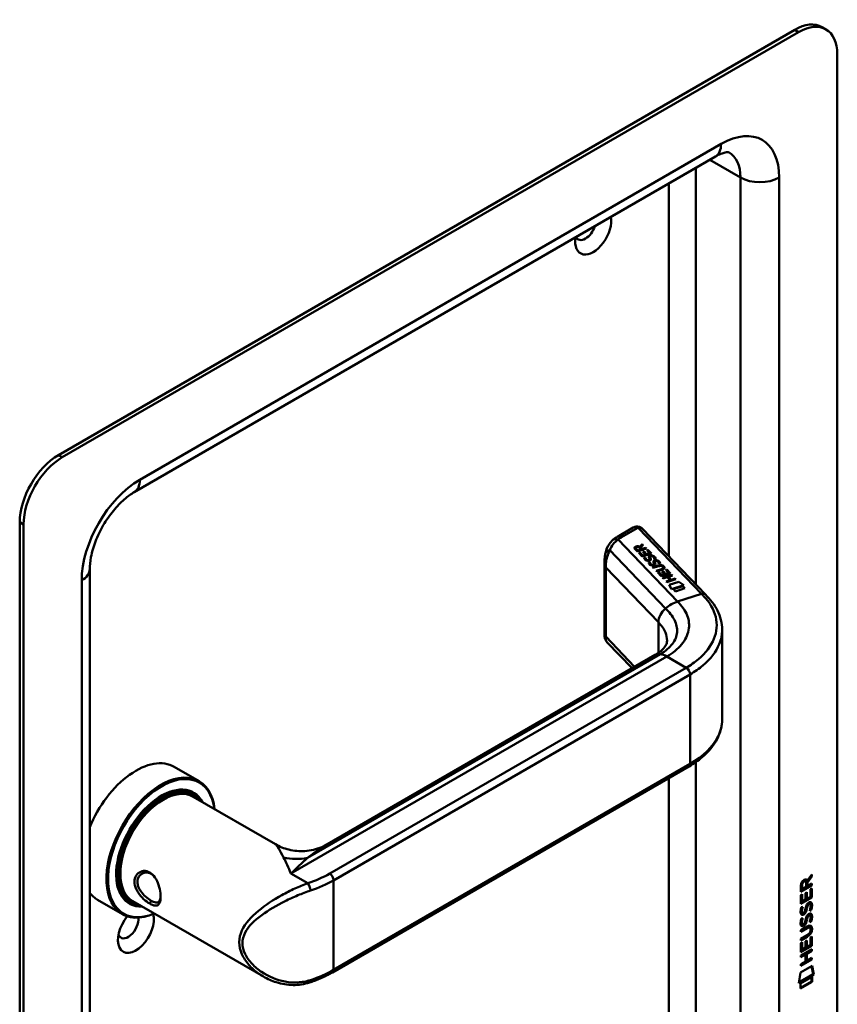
# Model space of a CAD drawing. Header units: millimetres. Extents: x 20 to 833, y 20 to 574.
# Tile 4 of 7: x 364 to 423, y 127 to 199. Entities that reach past the tile are written whole.
import ezdxf

# ---------------------------------------------------------------- set-up
doc = ezdxf.new("R2010")
doc.units = ezdxf.units.MM
doc.header["$LTSCALE"] = 2
doc.layers.add('Sichtbare Kanten(DIN)', color=7, linetype='Continuous', lineweight=50)
doc.layers.add('Sichtbare tangentiale Kanten(DIN)', color=7, linetype='Continuous', lineweight=50)

msp = doc.modelspace()

# ---------------------------------------------------------------- linework, layer by layer
at = {"layer": 'Sichtbare Kanten(DIN)'}
for p, q in [((420.316, 198.537), (366.576, 167.51)), ((420.599, 198.373), (366.858, 167.347)), ((422.599, 198.572), (422.316, 198.735)), ((423.427, 115.091), (423.427, 196.74)), ((414.527, 189.293), (372.101, 164.798)), ((363.747, 162.611), (363.747, 80.961)), ((364.03, 162.448), (364.03, 80.798)), ((408.533, 162.217), (407.386, 161.554)), ((413.807, 157.333), (409.197, 162.136)), ((409.012, 160.822), (409.188, 161.018)), ((409.012, 160.816), (409.188, 161.011)), ((409.245, 160.96), (409.076, 160.773)), ((409.188, 161.018), (409.245, 160.96)), ((409.188, 161.018), (409.188, 161.011)), ((409.188, 161.011), (409.241, 160.956)), ((408.835, 160.479), (408.665, 160.655)), ((408.725, 160.73), (408.725, 160.723)), ((408.752, 160.676), (408.867, 160.556)), ((408.752, 160.669), (408.867, 160.549)), ((409.502, 160.692), (408.835, 160.479)), ((408.867, 160.556), (409.104, 160.632)), ((408.867, 160.549), (409.104, 160.625)), ((408.867, 160.556), (408.867, 160.549)), ((408.929, 160.381), (409.01, 160.407)), ((409.188, 160.111), (408.929, 160.381)), ((408.934, 160.376), (409.01, 160.4)), ((409.104, 160.632), (408.99, 160.752)), ((409.01, 160.407), (409.22, 160.188)), ((409.01, 160.407), (409.01, 160.4)), ((409.01, 160.4), (409.22, 160.181)), ((409.012, 160.822), (409.012, 160.816)), ((409.076, 160.773), (409.186, 160.658)), ((409.076, 160.773), (409.076, 160.766)), ((409.076, 160.766), (409.186, 160.651)), ((409.104, 160.632), (409.104, 160.625)), ((409.186, 160.658), (409.452, 160.743)), ((409.186, 160.651), (409.452, 160.737)), ((409.186, 160.658), (409.186, 160.651)), ((409.855, 160.324), (409.188, 160.111)), ((409.22, 160.188), (409.429, 160.254)), ((409.22, 160.181), (409.429, 160.248)), ((409.242, 160.449), (409.323, 160.475)), ((409.429, 160.254), (409.242, 160.449)), ((409.247, 160.444), (409.323, 160.469)), ((409.323, 160.475), (409.51, 160.28)), ((409.323, 160.475), (409.323, 160.469)), ((409.323, 160.469), (409.51, 160.274)), ((409.429, 160.254), (409.429, 160.248)), ((409.452, 160.743), (409.502, 160.692)), ((409.452, 160.743), (409.452, 160.737)), ((409.452, 160.737), (409.497, 160.69)), ((409.51, 160.28), (409.724, 160.349)), ((409.51, 160.274), (409.724, 160.342)), ((409.51, 160.28), (409.51, 160.274)), ((409.512, 160.571), (409.593, 160.597)), ((409.724, 160.349), (409.512, 160.571)), ((409.516, 160.566), (409.593, 160.59)), ((409.593, 160.597), (409.855, 160.324)), ((409.593, 160.597), (409.593, 160.59)), ((409.593, 160.59), (409.85, 160.323)), ((409.724, 160.349), (409.724, 160.342)), ((406.442, 159.769), (406.442, 154.298)), ((409.22, 160.188), (409.22, 160.181)), ((409.328, 160.02), (409.42, 160.031)), ((409.329, 160.013), (409.42, 160.025)), ((409.42, 160.031), (409.42, 160.025)), ((409.546, 159.855), (409.55, 159.853)), ((409.546, 159.848), (409.55, 159.847)), ((409.657, 159.677), (409.749, 159.688)), ((409.658, 159.67), (409.749, 159.682)), ((409.716, 159.885), (409.716, 159.878)), ((409.718, 159.893), (409.719, 159.896)), ((409.718, 159.886), (409.719, 159.889)), ((409.719, 159.902), (409.719, 159.895)), ((409.749, 159.688), (409.749, 159.682)), ((409.764, 160.07), (409.764, 160.063)), ((409.778, 160.015), (409.778, 160.008)), ((409.792, 159.984), (409.792, 159.978)), ((409.817, 160.123), (409.814, 160.122)), ((409.875, 159.512), (409.879, 159.51)), ((409.875, 159.506), (409.879, 159.504)), ((410.046, 159.542), (410.046, 159.536)), ((410.048, 159.559), (410.048, 159.552)), ((410.048, 159.55), (410.048, 159.553)), ((410.048, 159.544), (410.048, 159.547)), ((410.067, 159.93), (410.067, 159.924)), ((410.093, 159.727), (410.093, 159.72)), ((410.107, 159.672), (410.107, 159.665)), ((410.121, 159.641), (410.121, 159.635)), ((410.146, 159.78), (410.143, 159.779)), ((410.396, 159.587), (410.396, 159.581)), ((368.858, 159.182), (368.858, 90.596)), ((409.944, 159.323), (410.328, 159.446)), ((409.993, 159.272), (409.944, 159.323)), ((409.949, 159.318), (410.328, 159.439)), ((410.382, 159.397), (409.993, 159.272)), ((410.194, 159.063), (410.584, 159.187)), ((410.243, 159.012), (410.194, 159.063)), ((410.199, 159.058), (410.584, 159.181)), ((410.627, 159.135), (410.243, 159.012)), ((410.317, 158.935), (410.398, 158.961)), ((410.576, 158.665), (410.317, 158.935)), ((410.322, 158.93), (410.398, 158.954)), ((410.398, 158.961), (410.609, 158.742)), ((410.398, 158.961), (410.398, 158.954)), ((410.398, 158.954), (410.609, 158.735)), ((411.243, 158.878), (410.576, 158.665)), ((410.609, 158.742), (410.817, 158.809)), ((410.609, 158.735), (410.817, 158.802)), ((410.63, 159.003), (410.711, 159.029)), ((410.817, 158.809), (410.63, 159.003)), ((410.635, 158.998), (410.711, 159.023)), ((410.678, 158.558), (411.345, 158.771)), ((410.683, 158.553), (411.345, 158.765)), ((410.689, 159.357), (410.688, 159.358)), ((410.711, 159.029), (410.898, 158.835)), ((410.711, 159.029), (410.711, 159.023)), ((410.711, 159.023), (410.898, 158.828)), ((410.722, 159.293), (410.722, 159.287)), ((410.817, 158.809), (410.817, 158.802)), ((410.898, 158.835), (411.113, 158.903)), ((410.898, 158.828), (411.113, 158.897)), ((410.898, 158.835), (410.898, 158.828)), ((410.9, 159.125), (410.981, 159.151)), ((411.113, 158.903), (410.9, 159.125)), ((410.905, 159.12), (410.981, 159.144)), ((410.981, 159.151), (411.243, 158.878)), ((410.981, 159.151), (410.981, 159.144)), ((410.981, 159.144), (411.238, 158.877)), ((411.113, 158.903), (411.113, 158.897)), ((411.345, 158.771), (411.394, 158.721)), ((411.345, 158.771), (411.345, 158.765)), ((411.345, 158.765), (411.389, 158.719)), ((410.609, 158.742), (410.609, 158.735)), ((410.727, 158.507), (410.678, 158.558)), ((411.017, 158.6), (410.727, 158.507)), ((410.928, 158.297), (411.218, 158.39)), ((410.977, 158.247), (410.928, 158.297)), ((410.933, 158.292), (411.218, 158.384)), ((411.644, 158.46), (410.977, 158.247)), ((411.218, 158.39), (411.017, 158.6)), ((411.394, 158.721), (411.1, 158.627)), ((411.1, 158.627), (411.301, 158.417)), ((411.1, 158.627), (411.1, 158.62)), ((411.1, 158.62), (411.301, 158.41)), ((411.147, 158.047), (411.848, 158.271)), ((411.316, 157.726), (411.147, 158.047)), ((411.15, 158.041), (411.848, 158.265)), ((411.218, 158.39), (411.218, 158.384)), ((411.301, 158.417), (411.595, 158.511)), ((411.301, 158.41), (411.595, 158.504)), ((411.301, 158.417), (411.301, 158.41)), ((411.595, 158.511), (411.644, 158.46)), ((411.595, 158.511), (411.595, 158.504)), ((411.595, 158.504), (411.639, 158.459)), ((411.848, 158.271), (412.23, 158.018)), ((411.848, 158.271), (411.848, 158.265)), ((411.848, 158.265), (412.223, 158.016)), ((412.23, 158.018), (411.316, 157.726)), ((411.461, 157.721), (412.16, 157.945)), ((411.608, 157.568), (411.461, 157.721)), ((411.465, 157.716), (412.16, 157.939)), ((412.307, 157.791), (411.608, 157.568)), ((412.16, 157.945), (412.307, 157.791)), ((412.16, 157.945), (412.16, 157.939)), ((412.16, 157.939), (412.302, 157.79)), ((415.022, 154.731), (415.022, 148.237)), ((406.611, 153.87), (408.446, 151.958)), ((386.207, 139.118), (410.14, 152.936)), ((375.032, 144.762), (376.843, 143.717)), ((386.575, 129.768), (412.596, 144.791)), ((376.286, 142.883), (376.456, 142.786)), ((376.412, 142.58), (382.418, 139.112)), ((421.528, 136.791), (421.205, 136.357)), ((421.233, 136.455), (421.571, 136.908)), ((421.571, 136.766), (421.248, 136.333)), ((421.528, 136.851), (421.528, 136.791)), ((421.528, 136.791), (421.571, 136.766)), ((421.571, 136.908), (421.571, 136.766)), ((421.528, 136.141), (420.762, 135.7)), ((421.57, 136.117), (420.762, 135.651)), ((420.762, 135.651), (420.762, 136.08)), ((420.818, 136.147), (420.818, 135.857)), ((420.818, 135.857), (420.861, 135.832)), ((420.861, 136.122), (420.861, 135.832)), ((420.861, 135.832), (421.148, 135.998)), ((421.063, 136.442), (421.106, 136.418)), ((421.148, 135.998), (421.149, 136.288)), ((421.19, 136.479), (421.233, 136.455)), ((421.205, 136.357), (421.248, 136.333)), ((421.205, 136.357), (421.205, 136.08)), ((421.205, 136.08), (421.247, 136.055)), ((421.248, 136.333), (421.247, 136.055)), ((421.247, 136.055), (421.57, 136.241)), ((421.471, 135.829), (421.57, 135.886)), ((421.471, 135.291), (421.471, 135.829)), ((421.528, 135.861), (421.527, 135.249)), ((421.528, 136.217), (421.528, 136.141)), ((421.528, 136.141), (421.57, 136.117)), ((421.57, 136.241), (421.57, 136.117)), ((421.57, 135.886), (421.57, 135.225)), ((369.432, 135.062), (371.243, 134.017)), ((420.761, 135.413), (420.86, 135.47)), ((420.761, 134.758), (420.761, 135.413)), ((421.527, 135.249), (420.761, 134.807)), ((421.57, 135.225), (420.761, 134.758)), ((420.818, 135.446), (420.817, 134.963)), ((420.86, 135.47), (420.86, 134.938)), ((420.86, 134.938), (421.113, 135.084)), ((421.113, 135.557), (421.212, 135.614)), ((421.113, 135.084), (421.113, 135.557)), ((421.169, 135.589), (421.169, 135.166)), ((421.169, 135.166), (421.211, 135.141)), ((421.212, 135.614), (421.211, 135.141)), ((421.211, 135.141), (421.471, 135.291)), ((421.527, 135.249), (421.57, 135.225)), ((371.686, 134.916), (371.856, 134.818)), ((372.012, 134.959), (381.536, 129.46)), ((381.537, 134.54), (381.538, 134.54)), ((420.81, 134.534), (420.905, 134.556)), ((420.817, 134.963), (420.86, 134.938)), ((421.166, 134.448), (421.209, 134.423)), ((421.18, 134.52), (421.222, 134.496)), ((421.233, 134.69), (421.275, 134.665)), ((421.313, 134.774), (421.309, 134.772)), ((421.313, 134.774), (421.355, 134.75)), ((421.355, 134.75), (421.352, 134.748)), ((421.392, 134.781), (421.435, 134.757)), ((420.809, 133.702), (420.905, 133.724)), ((420.823, 134.155), (420.825, 134.151)), ((420.85, 134.121), (420.893, 134.097)), ((420.865, 134.131), (420.867, 134.127)), ((421.059, 134.211), (421.062, 134.218)), ((421.179, 133.688), (421.222, 133.664)), ((421.232, 133.858), (421.275, 133.833)), ((421.312, 133.942), (421.309, 133.94)), ((421.312, 133.942), (421.355, 133.918)), ((421.355, 133.918), (421.351, 133.916)), ((421.392, 133.949), (421.434, 133.925)), ((421.471, 134.321), (421.514, 134.296)), ((420.76, 132.847), (421.225, 133.115)), ((421.189, 133.02), (420.76, 132.773)), ((421.232, 132.996), (420.76, 132.724)), ((420.822, 133.323), (420.824, 133.319)), ((420.85, 133.289), (420.892, 133.265)), ((420.865, 133.299), (420.867, 133.294)), ((421.058, 133.379), (421.061, 133.386)), ((421.166, 133.616), (421.208, 133.591)), ((421.384, 133.061), (421.426, 133.036)), ((421.471, 133.489), (421.513, 133.464)), ((420.759, 132.215), (421.232, 132.487)), ((421.182, 132.384), (420.759, 132.141)), ((421.225, 132.36), (420.759, 132.092)), ((420.759, 132.092), (420.759, 132.215)), ((420.76, 132.724), (420.76, 132.847)), ((421.469, 132.321), (421.568, 132.378)), ((421.469, 131.783), (421.469, 132.321)), ((421.481, 132.883), (421.481, 132.886)), ((421.525, 132.353), (421.525, 131.741)), ((421.568, 132.378), (421.567, 131.716)), ((420.759, 131.905), (420.858, 131.962)), ((420.759, 131.25), (420.759, 131.905)), ((421.525, 131.741), (420.759, 131.299)), ((421.567, 131.716), (420.759, 131.25)), ((420.815, 131.937), (420.815, 131.455)), ((420.858, 131.962), (420.857, 131.43)), ((420.857, 131.43), (421.11, 131.576)), ((421.11, 131.576), (421.111, 132.049)), ((421.111, 132.049), (421.209, 132.106)), ((421.167, 132.081), (421.166, 131.657)), ((421.166, 131.657), (421.209, 131.633)), ((421.209, 132.106), (421.209, 131.633)), ((421.209, 131.633), (421.469, 131.783)), ((421.525, 131.741), (421.567, 131.716)), ((420.758, 130.991), (421.567, 131.457)), ((421.067, 131.095), (420.758, 130.916)), ((421.11, 131.07), (420.758, 130.868)), ((420.758, 130.868), (420.758, 130.991)), ((420.815, 131.455), (420.857, 131.43)), ((421.067, 131.095), (421.11, 131.07)), ((421.109, 130.561), (421.11, 131.07)), ((421.524, 131.358), (421.168, 131.153)), ((421.168, 131.153), (421.21, 131.128)), ((421.168, 131.153), (421.168, 130.644)), ((421.567, 131.334), (421.21, 131.128)), ((421.21, 131.128), (421.21, 130.619)), ((421.21, 130.619), (421.566, 130.825)), ((421.524, 131.432), (421.524, 131.358)), ((421.524, 131.358), (421.567, 131.334)), ((421.524, 130.8), (421.524, 130.726)), ((421.566, 130.825), (421.566, 130.701)), ((421.567, 131.457), (421.567, 131.334)), ((420.737, 129.752), (421.587, 130.242)), ((421.524, 130.726), (420.758, 130.284)), ((421.566, 130.701), (420.758, 130.235)), ((420.758, 130.359), (421.109, 130.561)), ((420.758, 130.235), (420.758, 130.359)), ((421.168, 130.644), (421.21, 130.619)), ((421.524, 130.726), (421.566, 130.701)), ((421.554, 130.223), (421.672, 129.643)), ((421.587, 130.242), (421.715, 129.619)), ((420.607, 128.98), (420.737, 129.752)), ((421.715, 129.619), (420.607, 128.98)), ((421.672, 129.643), (420.616, 129.035)), ((420.737, 128.962), (421.585, 129.451)), ((421.542, 129.426), (421.542, 129.102)), ((421.585, 129.451), (421.585, 129.078)), ((421.672, 129.643), (421.715, 129.619)), ((421.542, 129.102), (420.737, 128.638)), ((421.585, 129.078), (420.737, 128.589)), ((420.737, 128.589), (420.737, 128.962)), ((421.542, 129.102), (421.585, 129.078))]:
    msp.add_line(p, q, dxfattribs=at)
for centre, major_axis, ratio, start_param, end_param in [((420.316, 195.271), (2, 3.464), 0.57735, 0, 0.785398), ((420.599, 195.107), (2, 3.464), 0.57735, 5.497787, 7.068583), ((405.608, 183.84), (-0.93, -1.611), 0.57735, 5.296664, 8.840503), ((405.042, 184.166), (-0.53, -0.918), 0.57735, 5.913866, 8.223301), ((366.576, 164.244), (-2, -3.464), 0.57735, 3.926991, 5.497787), ((366.858, 164.081), (2, 3.464), 0.57735, 0.785398, 2.356194), ((408.733, 161.639), (0.076, -0.62), 0.711531, 3.432785, 3.435595), ((409.127, 160.66), (-0.402, 0.079), 0.327189, 5.747132, 6.719877), ((409.127, 160.653), (-0.402, 0.079), 0.327189, 0.064188, 0.436691), ((408.813, 160.545), (0.291, 0.194), 0.851523, 0.416586, 1.247393), ((408.813, 160.538), (0.291, 0.194), 0.851523, 0.416586, 1.247393), ((409.439, 160.368), (0.188, -0.522), 0.372865, 5.863656, 5.924616), ((409.439, 160.362), (0.188, -0.522), 0.372865, 5.863656, 5.924616), ((409.617, 160.018), (-0.024, -0.177), 0.940158, 6.012779, 6.473073), ((409.617, 160.011), (-0.024, -0.177), 0.940158, 6.012779, 6.473073), ((409.702, 159.892), (-0.0068, -0.0258), 0.611199, 1.463345, 1.771423), ((409.702, 159.885), (-0.0068, -0.0258), 0.611199, 1.463345, 1.771423), ((409.881, 159.847), (0.036, -0.282), 0.791174, 2.749903, 3.271291), ((409.756, 160.065), (-0.198, 0.562), 0.357801, 2.741501, 2.800642), ((409.756, 160.058), (-0.198, 0.562), 0.357801, 2.741501, 2.800642), ((409.947, 159.676), (0.027, 0.178), 0.935563, 2.890878, 3.348709), ((409.947, 159.67), (0.027, 0.178), 0.935563, 2.890878, 3.348709), ((410.031, 159.549), (0.0068, 0.0258), 0.611199, 4.604937, 4.913015), ((410.031, 159.542), (0.0068, 0.0258), 0.611199, 4.604937, 4.913015), ((410.211, 159.504), (-0.036, 0.282), 0.791755, 5.890904, 6.412597), ((410.042, 158.531), (0.7, 0.879), 0.508581, 6.215857, 6.934321), ((410.042, 158.525), (0.7, 0.879), 0.508581, 6.215857, 6.934321), ((402.658, 160.275), (8.063, -0.989), 0.081551, 6.108, 6.382933), ((402.658, 160.269), (8.063, -0.989), 0.081551, 6.108, 6.293185), ((409.131, 159.48), (1.686, -0.201), 0.222741, 5.829043, 6.547383), ((409.131, 159.473), (1.686, -0.201), 0.222741, 0.035067, 0.264197), ((410.84, 151.723), (-0.7, 1.212), 0.57735, 6.279187, 6.283185), ((372.232, 139.912), (2.8, 4.85), 0.57735, 0, 1.805319), ((374.043, 138.867), (2.8, 4.85), 0.57735, 5.616239, 10.091724), ((374.099, 138.834), (-2.76, -4.78), 0.57735, 2.493276, 6.931502), ((412.396, 145.138), (0.2, -0.346), 0.57735, 0, 0.006224), ((374.099, 138.834), (2.34, 4.053), 0.57735, 5.935521, 9.772443), ((374.156, 138.802), (2.3, 3.984), 0.57735, 5.987222, 9.720741), ((374.212, 138.769), (-2.2, -3.811), 0.57735, 3.141593, 6.283185), ((374.212, 138.769), (-2.26, -3.914), 0.57735, 2.910651, 6.514127), ((374.071, 138.851), (2.32, 4.018), 0.57735, 6.027433, 7.064282), ((373.986, 138.9), (2.3, 3.984), 0.57735, 0, 0.220052), ((373.929, 138.932), (2.32, 4.018), 0.57735, 6.145982, 6.252702), ((374.071, 138.851), (-2.32, -4.018), 0.57735, 5.502088, 6.538938), ((372.515, 139.749), (1.91, 3.308), 0.57735, 3.867356, 3.867376), ((420.8, 135.809), (-0.368, -0.732), 0.34929, 2.798951, 3.629759), ((420.758, 135.833), (-0.368, -0.732), 0.34929, 2.798951, 3.03581), ((372.515, 139.749), (1.91, 3.308), 0.57735, 3.784704, 3.784763), ((421.152, 136.087), (-0.175, 0.346), 0.819444, 0.044165, 1.01691), ((421.194, 136.062), (-0.175, 0.346), 0.819444, 0.044165, 1.01691), ((372.232, 139.912), (-2.8, -4.85), 0.57735, 6.048663, 6.283185), ((373.986, 138.9), (-2.3, -3.984), 0.57735, 6.063133, 6.283185), ((373.873, 138.965), (-1.91, -3.308), 0.57735, 0.237006, 0.237065), ((373.929, 138.932), (-2.32, -4.018), 0.57735, 0.030483, 0.137203), ((373.929, 138.932), (-2.32, -4.018), 0.57735, 0.558626, 0.558677), ((374.212, 138.769), (-2.2, -3.811), 0.57735, 0.463624, 0.463736), ((374.212, 138.769), (-2.26, -3.914), 0.57735, 0.516841, 0.516915), ((374.156, 138.802), (2.3, 3.984), 0.57735, 3.689473, 3.689518), ((374.099, 138.834), (2.34, 4.053), 0.57735, 3.718046, 3.718068), ((374.156, 138.802), (2.3, 3.984), 0.57735, 3.878561, 3.878575), ((374.099, 138.834), (2.34, 4.053), 0.57735, 3.896272, 3.896286), ((374.212, 138.769), (-2.26, -3.914), 0.57735, 0.718713, 0.718728), ((421.126, 134.116), (0.258, 0.67), 0.280159, 6.239264, 6.601156), ((421.169, 134.091), (0.258, 0.67), 0.280159, 6.079768, 6.601156), ((372.232, 132.89), (-0.93, -1.611), 0.57735, 4.427919, 8.907471), ((371.667, 133.217), (-0.53, -0.918), 0.57735, 5.827281, 8.770136), ((421.181, 135.378), (0.327, 1.256), 0.153171, 2.885023, 2.945982), ((421.034, 134.536), (0.178, 0.418), 0.325758, 2.860979, 3.102051), ((421.223, 135.354), (0.327, 1.256), 0.153171, 2.885023, 2.945982), ((421.076, 134.512), (0.178, 0.418), 0.325758, 2.860979, 3.321272), ((421.042, 134.209), (0.0284, 0.0613), 0.214041, 4.52817, 4.836248), ((421.126, 133.284), (-0.258, -0.669), 0.280374, 3.097643, 3.459802), ((421.168, 133.26), (-0.258, -0.669), 0.280374, 2.938109, 3.459802), ((421.205, 134.641), (-0.352, -1.35), 0.146604, 6.036999, 6.09614), ((421.035, 133.709), (-0.18, -0.422), 0.324198, 6.004367, 6.244154), ((421.247, 134.616), (-0.352, -1.35), 0.146604, 6.036999, 6.09614), ((421.078, 133.684), (-0.18, -0.422), 0.324198, 6.004367, 6.462199), ((421.041, 133.377), (-0.0284, -0.0613), 0.214041, 1.386578, 1.694656), ((420.103, 133.291), (1.388, -0.568), 0.642788, 5.820817, 6.539156), ((420.144, 130.965), (1.355, 2.199), 0.216474, 5.945573, 6.664037), ((420.146, 133.266), (1.388, -0.568), 0.642788, 5.820817, 6.539156), ((420.102, 130.989), (1.355, 2.199), 0.216474, 5.945573, 6.245566), ((414.853, 135.535), (6.595, -2.821), 0.235363, 6.108423, 6.383356), ((384.771, 129.407), (0.125, -0.38), 0.405066, 6.280524, 6.283185)]:
    msp.add_ellipse(centre, major_axis=major_axis, ratio=ratio, start_param=start_param, end_param=end_param, dxfattribs=at)
for points, knots in [([(415.527, 189.59), (415.527, 189.59), (415.528, 189.591), (415.503, 189.597), (415.477, 189.603), (415.386, 189.604), (415.32, 189.599), (415.149, 189.564), (415.045, 189.534), (414.805, 189.44), (414.671, 189.376), (414.527, 189.293)], [0.7853982, 0.7853982, 0.7853982, 0.7853982, 0.9424778, 0.9424778, 1.0995574, 1.0995574, 1.2566371, 1.2566371, 1.4137167, 1.4137167, 1.5707963, 1.5707963, 1.5707963, 1.5707963]), ([(372.101, 164.798), (371.875, 164.668), (371.627, 164.491), (371.109, 164.042), (370.84, 163.765), (370.32, 163.13), (370.07, 162.77), (369.626, 162.008), (369.434, 161.606), (369.131, 160.817), (369.019, 160.429), (368.887, 159.744), (368.858, 159.441), (368.858, 159.182)], [1.570796, 1.570796, 1.570796, 1.570796, 1.817923, 1.817923, 2.078405, 2.078405, 2.349354, 2.349354, 2.624193, 2.624193, 2.895411, 2.895411, 3.141593, 3.141593, 3.141593, 3.141593]), ([(408.549, 162.225), (408.608, 162.257), (408.673, 162.281), (408.805, 162.301), (408.873, 162.298), (408.983, 162.274), (409.027, 162.257), (409.068, 162.234)], [0.0040393, 0.0040393, 0.0040393, 0.0040393, 0.0551178, 0.0551178, 0.1050831, 0.1050831, 0.1401176, 0.1401176, 0.1401176, 0.1401176]), ([(409.075, 162.231), (409.083, 162.226), (409.091, 162.221), (409.108, 162.21), (409.116, 162.205), (409.132, 162.193), (409.14, 162.187), (409.157, 162.173), (409.165, 162.166), (409.181, 162.152), (409.189, 162.144), (409.197, 162.136)], [6.2831853, 6.2831853, 6.2831853, 6.2831853, 6.3390358, 6.3390358, 6.3948864, 6.3948864, 6.4507369, 6.4507369, 6.5065875, 6.5065875, 6.562438, 6.562438, 6.562438, 6.562438]), ([(406.498, 160.363), (406.553, 160.606), (406.651, 160.842), (406.865, 161.143), (406.95, 161.236), (407.044, 161.316)], [0.0015679, 0.0015679, 0.0015679, 0.0015679, 0.2083697, 0.2083697, 0.3123507, 0.3123507, 0.3123507, 0.3123507]), ([(407.386, 161.554), (407.361, 161.54), (407.337, 161.525), (407.289, 161.496), (407.266, 161.48), (407.219, 161.449), (407.196, 161.433), (407.151, 161.401), (407.128, 161.384), (407.085, 161.35), (407.063, 161.332), (407.042, 161.315)], [1.5707963, 1.5707963, 1.5707963, 1.5707963, 1.6075273, 1.6075273, 1.6442583, 1.6442583, 1.6809892, 1.6809892, 1.7177202, 1.7177202, 1.7544512, 1.7544512, 1.7544512, 1.7544512]), ([(406.442, 159.774), (406.442, 159.871), (406.445, 159.965), (406.461, 160.16), (406.476, 160.26), (406.497, 160.357)], [0, 0, 0, 0, 0.0730638, 0.0730638, 0.154773, 0.154773, 0.154773, 0.154773]), ([(410.382, 159.397), (410.417, 159.408), (410.457, 159.418), (410.518, 159.423), (410.54, 159.423), (410.582, 159.417), (410.6, 159.413), (410.637, 159.398), (410.654, 159.388), (410.675, 159.371), (410.682, 159.365), (410.688, 159.358)], [0, 0, 0, 0, 0.03013076, 0.03013076, 0.04643109, 0.04643109, 0.06207275, 0.06207275, 0.07997439, 0.07997439, 0.08929735, 0.08929735, 0.08929735, 0.08929735]), ([(413.806, 157.334), (414.145, 156.98), (414.474, 156.583), (414.905, 155.722), (415.022, 155.245), (415.022, 154.776)], [0, 0, 0, 0, 0.524809, 0.524809, 1.083324, 1.083324, 1.083324, 1.083324]), ([(406.597, 153.886), (406.559, 153.928), (406.526, 153.977), (406.475, 154.084), (406.457, 154.145), (406.446, 154.22), (406.444, 154.237), (406.442, 154.269), (406.442, 154.285), (406.442, 154.298)], [0.0060354, 0.0060354, 0.0060354, 0.0060354, 0.0491484, 0.0491484, 0.0963775, 0.0963775, 0.110159, 0.110159, 0.1244772, 0.1244772, 0.1244772, 0.1244772]), ([(410.143, 152.938), (410.366, 153.066), (410.545, 153.203), (410.789, 153.438), (410.86, 153.536), (410.975, 153.754), (410.995, 153.83), (410.997, 153.964)], [0, 0, 0, 0, 0.2677122, 0.2677122, 0.5230308, 0.5230308, 0.8468087, 0.8468087, 0.8468087, 0.8468087]), ([(415.022, 148.241), (415.022, 147.748), (414.893, 147.248), (414.401, 146.307), (414.026, 145.857), (413.273, 145.222), (412.953, 144.998), (412.602, 144.795)], [0, 0, 0, 0, 0.585136, 0.585136, 1.190486, 1.190486, 1.555992, 1.555992, 1.555992, 1.555992]), ([(382.418, 139.112), (382.713, 138.943), (383.048, 138.807), (383.771, 138.629), (384.169, 138.593), (384.983, 138.647), (385.407, 138.749), (385.936, 138.973), (386.075, 139.042), (386.208, 139.118)], [0, 0, 0, 0, 0.283606, 0.283606, 0.592183, 0.592183, 0.927946, 0.927946, 1.052986, 1.052986, 1.052986, 1.052986]), ([(373.241, 134.786), (373.384, 134.703), (373.646, 134.603), (373.906, 134.688), (374.037, 135.011), (374.037, 135.716), (373.776, 136.589), (373.253, 137.104), (372.629, 137.251), (372.119, 136.823), (372.121, 136.205), (372.246, 135.845), (372.539, 135.319), (372.955, 134.951), (373.241, 134.786), (373.241, 134.786), (373.241, 134.786), (373.241, 134.786)], [-2.115029, -2.115029, -2.115029, -2.115029, -1.963993, -1.812917, -1.66184, -1.510764, -1.208611, -1.057535, -0.906458, -0.604306, -0.453229, -0.377691, -0.302153, 0, 0, 0, 0.00004, 0.00004, 0.00004, 0.00004]), ([(373.341, 135), (373.341, 135), (373.341, 135), (373.341, 135), (373.085, 135.147), (372.784, 135.403), (372.583, 135.696), (372.532, 135.769), (372.488, 135.845), (372.451, 135.921), (372.414, 135.998), (372.386, 136.076), (372.367, 136.153), (372.329, 136.307), (372.328, 136.459), (372.367, 136.591), (372.443, 136.856), (372.676, 137.041), (372.94, 137.057), (373.072, 137.066), (373.212, 137.033), (373.34, 136.96), (373.403, 136.923), (373.464, 136.877), (373.52, 136.822)], [2.115029, 2.115029, 2.115029, 2.115029, 2.11507, 2.11507, 2.11507, 2.417222, 2.417222, 2.417222, 2.492761, 2.492761, 2.492761, 2.568299, 2.568299, 2.568299, 2.719375, 2.719375, 2.719375, 3.021528, 3.021528, 3.021528, 3.172604, 3.172604, 3.172604, 3.247121, 3.247121, 3.247121, 3.247121]), ([(374.031, 135.3), (374.029, 135.264), (374.025, 135.23), (374.021, 135.198), (374.002, 135.077), (373.965, 134.986), (373.908, 134.93), (373.852, 134.875), (373.776, 134.854), (373.68, 134.867), (373.584, 134.879), (373.468, 134.926), (373.341, 135)], [3.737245, 3.737245, 3.737245, 3.737245, 3.7769099, 3.7769099, 3.7769099, 3.9279863, 3.9279863, 3.9279863, 4.0790627, 4.0790627, 4.0790627, 4.2300988, 4.2300988, 4.2300988, 4.2300988]), ([(421.384, 133.061), (421.381, 133.062), (421.379, 133.063), (421.359, 133.072), (421.339, 133.074), (421.277, 133.065), (421.232, 133.045), (421.189, 133.02)], [0.06065051, 0.06065051, 0.06065051, 0.06065051, 0.06439039, 0.06439039, 0.08887549, 0.08887549, 0.13413559, 0.13413559, 0.13413559, 0.13413559]), ([(421.481, 132.886), (421.481, 132.902), (421.48, 132.917), (421.475, 132.958), (421.469, 132.983), (421.448, 133.02), (421.435, 133.033), (421.401, 133.048), (421.381, 133.049), (421.32, 133.041), (421.274, 133.021), (421.232, 132.996)], [0, 0, 0, 0, 0.0140042, 0.0140042, 0.0408947, 0.0408947, 0.0643904, 0.0643904, 0.0888755, 0.0888755, 0.1341356, 0.1341356, 0.1341356, 0.1341356]), ([(384.896, 129.027), (384.516, 128.902), (384.114, 128.842), (383.298, 128.847), (382.876, 128.919), (382.15, 129.148), (381.834, 129.288), (381.539, 129.459)], [0, 0, 0, 0, 0.3227023, 0.3227023, 0.6648617, 0.6648617, 0.9426697, 0.9426697, 0.9426697, 0.9426697]), ([(386.575, 129.768), (386.474, 129.71), (386.371, 129.653), (386.16, 129.544), (386.052, 129.491), (385.832, 129.388), (385.719, 129.339), (385.491, 129.243), (385.375, 129.197), (385.138, 129.11), (385.018, 129.067), (384.896, 129.027)], [1.5707963, 1.5707963, 1.5707963, 1.5707963, 1.6240551, 1.6240551, 1.6773139, 1.6773139, 1.7305727, 1.7305727, 1.7838315, 1.7838315, 1.8370903, 1.8370903, 1.8370903, 1.8370903])]:
    msp.add_open_spline(points, degree=3, knots=knots, dxfattribs=at)
for points in [[(408.665, 160.655), (408.611, 160.716), (408.606, 160.795), (408.749, 160.841)], [(408.63, 160.73), (408.632, 160.769), (408.665, 160.808), (408.749, 160.835)], [(408.99, 160.752), (408.954, 160.788), (408.892, 160.826), (408.795, 160.795)], [(409.74, 160.162), (409.803, 160.189), (409.881, 160.196), (409.968, 160.168)], [(406.442, 159.774), (406.442, 159.772), (406.442, 159.771), (406.442, 159.769)], [(409.332, 159.993), (409.33, 160.001), (409.328, 160.02), (409.328, 160.02)], [(409.369, 159.913), (409.355, 159.934), (409.338, 159.965), (409.332, 159.993)], [(409.491, 159.811), (409.438, 159.837), (409.401, 159.866), (409.369, 159.913)], [(409.42, 160.031), (409.42, 160.031), (409.434, 159.978), (409.444, 159.957)], [(409.42, 160.025), (409.42, 160.025), (409.434, 159.972), (409.444, 159.951)], [(409.444, 159.957), (409.462, 159.918), (409.489, 159.888), (409.531, 159.863)], [(409.444, 159.951), (409.462, 159.912), (409.489, 159.881), (409.531, 159.857)], [(409.681, 159.791), (409.624, 159.779), (409.552, 159.781), (409.491, 159.811)], [(409.625, 159.84), (409.667, 159.843), (409.707, 159.862), (409.716, 159.885)], [(409.625, 159.833), (409.667, 159.836), (409.707, 159.855), (409.716, 159.878)], [(409.661, 159.65), (409.659, 159.658), (409.657, 159.677), (409.657, 159.677)], [(409.698, 159.571), (409.684, 159.591), (409.667, 159.622), (409.661, 159.65)], [(409.694, 159.979), (409.666, 160.035), (409.662, 160.071), (409.673, 160.104)], [(409.667, 160.065), (409.668, 160.077), (409.67, 160.087), (409.673, 160.098)], [(409.673, 160.104), (409.681, 160.126), (409.702, 160.146), (409.74, 160.162)], [(409.673, 160.098), (409.681, 160.12), (409.702, 160.139), (409.74, 160.156)], [(409.718, 159.801), (409.695, 159.794), (409.689, 159.793), (409.681, 159.791)], [(409.719, 159.896), (409.72, 159.916), (409.713, 159.942), (409.694, 159.979)], [(409.82, 159.468), (409.768, 159.494), (409.731, 159.523), (409.698, 159.571)], [(409.818, 159.897), (409.818, 159.86), (409.793, 159.824), (409.718, 159.801)], [(409.719, 159.889), (409.719, 159.891), (409.719, 159.893), (409.719, 159.895)], [(409.74, 160.156), (409.803, 160.182), (409.881, 160.19), (409.968, 160.162)], [(409.749, 159.688), (409.749, 159.688), (409.764, 159.636), (409.773, 159.614)], [(409.749, 159.682), (409.749, 159.682), (409.764, 159.629), (409.773, 159.608)], [(409.766, 160.086), (409.761, 160.069), (409.765, 160.046), (409.778, 160.015)], [(409.764, 160.063), (409.764, 160.048), (409.769, 160.03), (409.778, 160.008)], [(409.814, 160.122), (409.786, 160.113), (409.772, 160.103), (409.766, 160.086)], [(409.773, 159.614), (409.791, 159.576), (409.819, 159.545), (409.86, 159.52)], [(409.773, 159.608), (409.791, 159.569), (409.819, 159.538), (409.86, 159.514)], [(409.778, 160.015), (409.78, 160.01), (409.792, 159.985), (409.792, 159.984)], [(409.778, 160.008), (409.78, 160.004), (409.792, 159.978), (409.792, 159.978)], [(409.792, 159.984), (409.811, 159.948), (409.817, 159.921), (409.818, 159.897)], [(409.792, 159.978), (409.81, 159.943), (409.817, 159.917), (409.818, 159.893)], [(410.047, 160.013), (410.02, 160.063), (409.984, 160.1), (409.933, 160.118)], [(409.955, 159.497), (409.997, 159.5), (410.036, 159.519), (410.046, 159.542)], [(409.955, 159.49), (409.997, 159.493), (410.036, 159.512), (410.046, 159.536)], [(409.968, 160.168), (410.017, 160.152), (410.057, 160.127), (410.092, 160.09)], [(409.968, 160.162), (410.017, 160.146), (410.057, 160.12), (410.092, 160.084)], [(410.023, 159.636), (409.995, 159.692), (409.991, 159.728), (410.003, 159.761)], [(409.997, 159.722), (409.997, 159.734), (409.999, 159.744), (410.003, 159.755)], [(410.003, 159.761), (410.01, 159.783), (410.031, 159.803), (410.07, 159.819)], [(410.003, 159.755), (410.01, 159.777), (410.031, 159.796), (410.07, 159.813)], [(410.048, 159.553), (410.05, 159.573), (410.042, 159.599), (410.023, 159.636)], [(410.067, 159.924), (410.067, 159.924), (410.07, 159.97), (410.047, 160.013)], [(410.147, 159.554), (410.147, 159.517), (410.122, 159.481), (410.048, 159.458)], [(410.048, 159.547), (410.048, 159.548), (410.048, 159.55), (410.048, 159.552)], [(410.164, 159.94), (410.158, 159.939), (410.067, 159.924), (410.067, 159.924)], [(410.07, 159.819), (410.132, 159.846), (410.211, 159.854), (410.297, 159.825)], [(410.07, 159.813), (410.132, 159.839), (410.211, 159.847), (410.297, 159.819)], [(410.095, 159.743), (410.09, 159.726), (410.094, 159.703), (410.107, 159.672)], [(410.092, 160.09), (410.103, 160.079), (410.113, 160.067), (410.123, 160.054)], [(410.092, 160.084), (410.103, 160.073), (410.113, 160.06), (410.123, 160.047)], [(410.093, 159.72), (410.093, 159.705), (410.098, 159.687), (410.107, 159.665)], [(410.143, 159.779), (410.115, 159.77), (410.102, 159.76), (410.095, 159.743)], [(410.107, 159.672), (410.109, 159.667), (410.121, 159.642), (410.121, 159.641)], [(410.107, 159.665), (410.109, 159.661), (410.121, 159.635), (410.121, 159.635)], [(410.121, 159.641), (410.14, 159.605), (410.147, 159.578), (410.147, 159.554)], [(410.121, 159.635), (410.139, 159.6), (410.146, 159.574), (410.147, 159.55)], [(410.123, 160.054), (410.159, 160.007), (410.165, 159.951), (410.164, 159.94)], [(410.123, 160.047), (410.154, 160.007), (410.163, 159.959), (410.164, 159.94)], [(410.376, 159.67), (410.349, 159.72), (410.313, 159.757), (410.263, 159.776)], [(410.297, 159.825), (410.346, 159.809), (410.387, 159.784), (410.422, 159.748)], [(410.297, 159.819), (410.346, 159.803), (410.387, 159.777), (410.422, 159.741)], [(410.396, 159.581), (410.396, 159.581), (410.399, 159.627), (410.376, 159.67)], [(410.493, 159.597), (410.488, 159.596), (410.396, 159.581), (410.396, 159.581)], [(410.422, 159.748), (410.433, 159.736), (410.442, 159.724), (410.452, 159.711)], [(410.422, 159.741), (410.433, 159.73), (410.442, 159.718), (410.452, 159.704)], [(410.452, 159.711), (410.488, 159.664), (410.494, 159.608), (410.493, 159.597)], [(410.452, 159.704), (410.483, 159.664), (410.492, 159.616), (410.493, 159.597)], [(410.01, 159.448), (409.954, 159.436), (409.881, 159.438), (409.82, 159.468)], [(410.048, 159.458), (410.024, 159.451), (410.018, 159.45), (410.01, 159.448)], [(415.022, 154.769), (415.022, 154.771), (415.022, 154.773), (415.022, 154.776)], [(406.442, 154.299), (406.442, 154.299), (406.442, 154.298), (406.442, 154.298)], [(382.418, 139.112), (382.418, 139.112), (382.418, 139.112), (382.418, 139.112)], [(420.762, 136.08), (420.766, 136.226), (420.832, 136.415), (421.005, 136.515)], [(421.063, 136.442), (421.042, 136.455), (421.01, 136.453), (420.964, 136.426)], [(421.149, 136.288), (421.149, 136.378), (421.124, 136.47), (421.007, 136.402)], [(420.753, 134.28), (420.758, 134.328), (420.769, 134.403), (420.79, 134.471)], [(420.79, 134.471), (420.795, 134.49), (420.81, 134.534), (420.81, 134.534)], [(420.819, 134.404), (420.801, 134.311), (420.799, 134.237), (420.816, 134.176)], [(420.853, 134.544), (420.842, 134.503), (420.826, 134.437), (420.819, 134.404)], [(420.862, 134.379), (420.843, 134.286), (420.842, 134.212), (420.858, 134.151)], [(420.905, 134.556), (420.905, 134.556), (420.871, 134.43), (420.862, 134.379)], [(421.062, 134.218), (421.081, 134.265), (421.097, 134.328), (421.113, 134.417)], [(421.166, 134.448), (421.151, 134.36), (421.133, 134.296), (421.112, 134.239)], [(421.113, 134.417), (421.137, 134.551), (421.165, 134.636), (421.205, 134.714)], [(421.209, 134.423), (421.193, 134.336), (421.176, 134.272), (421.154, 134.214)], [(421.18, 134.52), (421.178, 134.509), (421.166, 134.448), (421.166, 134.448)], [(421.233, 134.69), (421.213, 134.649), (421.196, 134.594), (421.18, 134.52)], [(421.205, 134.714), (421.232, 134.765), (421.268, 134.81), (421.319, 134.847)], [(421.222, 134.496), (421.22, 134.485), (421.209, 134.424), (421.209, 134.423)], [(421.275, 134.665), (421.255, 134.625), (421.238, 134.57), (421.222, 134.496)], [(421.309, 134.772), (421.275, 134.752), (421.254, 134.73), (421.233, 134.69)], [(421.352, 134.748), (421.317, 134.728), (421.296, 134.705), (421.275, 134.665)], [(421.319, 134.847), (421.401, 134.907), (421.481, 134.92), (421.535, 134.848)], [(421.409, 134.264), (421.409, 134.264), (421.453, 134.372), (421.47, 134.475)], [(421.47, 134.475), (421.489, 134.595), (421.489, 134.685), (421.459, 134.732)], [(421.535, 134.592), (421.526, 134.479), (421.482, 134.345), (421.471, 134.321)], [(421.475, 134.893), (421.481, 134.887), (421.487, 134.88), (421.493, 134.873)], [(421.493, 134.873), (421.524, 134.832), (421.539, 134.769), (421.539, 134.681)], [(421.577, 134.567), (421.569, 134.454), (421.524, 134.321), (421.514, 134.296)], [(421.535, 134.848), (421.566, 134.807), (421.582, 134.745), (421.582, 134.657)], [(421.539, 134.681), (421.539, 134.653), (421.537, 134.624), (421.535, 134.592)], [(421.582, 134.657), (421.582, 134.629), (421.58, 134.6), (421.577, 134.567)], [(420.775, 134.031), (420.749, 134.095), (420.741, 134.166), (420.753, 134.28)], [(420.752, 133.448), (420.757, 133.496), (420.769, 133.571), (420.789, 133.639)], [(420.933, 133.972), (420.87, 133.946), (420.805, 133.956), (420.775, 134.031)], [(420.789, 133.639), (420.794, 133.658), (420.809, 133.702), (420.809, 133.702)], [(420.89, 133.996), (420.86, 133.984), (420.83, 133.98), (420.803, 133.987)], [(420.853, 133.712), (420.842, 133.671), (420.825, 133.605), (420.819, 133.572)], [(420.905, 133.724), (420.905, 133.724), (420.871, 133.598), (420.861, 133.547)], [(420.934, 134.017), (420.906, 134.001), (420.9, 134), (420.89, 133.996)], [(420.925, 134.09), (420.967, 134.095), (421.02, 134.137), (421.05, 134.192)], [(420.977, 133.993), (420.948, 133.977), (420.942, 133.975), (420.933, 133.972)], [(421.112, 134.239), (421.079, 134.151), (421.024, 134.068), (420.934, 134.017)], [(421.154, 134.214), (421.122, 134.127), (421.066, 134.043), (420.977, 133.993)], [(421.112, 133.585), (421.136, 133.719), (421.165, 133.804), (421.205, 133.882)], [(421.179, 133.688), (421.177, 133.677), (421.166, 133.616), (421.166, 133.616)], [(421.232, 133.858), (421.212, 133.817), (421.195, 133.762), (421.179, 133.688)], [(421.205, 133.882), (421.231, 133.933), (421.268, 133.978), (421.319, 134.015)], [(421.222, 133.664), (421.22, 133.653), (421.208, 133.592), (421.208, 133.591)], [(421.275, 133.833), (421.255, 133.793), (421.237, 133.738), (421.222, 133.664)], [(421.309, 133.94), (421.274, 133.92), (421.253, 133.897), (421.232, 133.858)], [(421.351, 133.916), (421.317, 133.896), (421.295, 133.873), (421.275, 133.833)], [(421.319, 134.015), (421.4, 134.075), (421.48, 134.088), (421.535, 134.016)], [(421.514, 134.296), (421.508, 134.294), (421.409, 134.264), (421.409, 134.264)], [(421.409, 133.432), (421.409, 133.432), (421.453, 133.54), (421.469, 133.643)], [(421.471, 134.321), (421.469, 134.32), (421.448, 134.313), (421.425, 134.306)], [(421.469, 133.643), (421.489, 133.763), (421.489, 133.853), (421.459, 133.9)], [(421.534, 133.76), (421.526, 133.647), (421.481, 133.513), (421.471, 133.489)], [(421.474, 134.061), (421.481, 134.055), (421.487, 134.048), (421.492, 134.041)], [(421.492, 134.041), (421.523, 134), (421.539, 133.937), (421.539, 133.849)], [(421.577, 133.735), (421.568, 133.622), (421.524, 133.489), (421.513, 133.464)], [(421.539, 133.849), (421.539, 133.821), (421.537, 133.792), (421.534, 133.76)], [(421.535, 134.016), (421.566, 133.975), (421.581, 133.913), (421.581, 133.825)], [(421.581, 133.825), (421.581, 133.797), (421.579, 133.768), (421.577, 133.735)], [(420.774, 133.199), (420.748, 133.263), (420.74, 133.334), (420.752, 133.448)], [(420.932, 133.14), (420.869, 133.114), (420.804, 133.124), (420.774, 133.199)], [(420.819, 133.572), (420.8, 133.479), (420.799, 133.405), (420.815, 133.344)], [(420.89, 133.164), (420.86, 133.152), (420.829, 133.148), (420.802, 133.155)], [(420.861, 133.547), (420.843, 133.454), (420.841, 133.38), (420.858, 133.319)], [(420.934, 133.185), (420.905, 133.169), (420.899, 133.168), (420.89, 133.164)], [(420.925, 133.258), (420.966, 133.263), (421.019, 133.305), (421.049, 133.36)], [(420.976, 133.161), (420.948, 133.145), (420.942, 133.143), (420.932, 133.14)], [(421.111, 133.407), (421.079, 133.319), (421.023, 133.236), (420.934, 133.185)], [(421.154, 133.382), (421.121, 133.295), (421.066, 133.211), (420.976, 133.161)], [(421.061, 133.386), (421.08, 133.433), (421.097, 133.496), (421.112, 133.585)], [(421.166, 133.616), (421.15, 133.528), (421.133, 133.464), (421.111, 133.407)], [(421.208, 133.591), (421.193, 133.504), (421.175, 133.44), (421.154, 133.382)], [(421.513, 133.464), (421.507, 133.462), (421.409, 133.432), (421.409, 133.432)], [(421.471, 133.489), (421.468, 133.488), (421.447, 133.481), (421.424, 133.474)], [(381.536, 129.46), (381.537, 129.46), (381.538, 129.459), (381.539, 129.459)]]:
    msp.add_open_spline(points, degree=3, dxfattribs=at)
at = {"layer": 'Sichtbare tangentiale Kanten(DIN)'}
for p, q in [((420.316, 198.537), (420.599, 198.373)), ((372.515, 165.714), (414.942, 190.208)), ((416.356, 187.759), (414.113, 189.054)), ((413.103, 188.471), (413.103, 158.067)), ((416.356, 119.173), (416.356, 187.759)), ((419.184, 187.759), (419.184, 119.173)), ((411.123, 160.129), (411.123, 187.327)), ((366.858, 167.347), (366.576, 167.51)), ((363.747, 162.611), (364.03, 162.448)), ((407.686, 161.524), (408.875, 162.211)), ((408.908, 162.185), (413.519, 157.383)), ((411.77, 156.823), (407.428, 161.345)), ((410.895, 156.324), (406.82, 160.568)), ((408.749, 160.841), (408.749, 160.835)), ((408.752, 160.676), (408.752, 160.669)), ((409.444, 159.957), (409.444, 159.951)), ((409.531, 159.863), (409.531, 159.857)), ((409.546, 159.855), (409.546, 159.848)), ((409.55, 159.853), (409.55, 159.847)), ((409.625, 159.84), (409.625, 159.833)), ((409.673, 160.104), (409.673, 160.098)), ((409.718, 159.893), (409.718, 159.886)), ((409.719, 159.896), (409.719, 159.889)), ((409.74, 160.162), (409.74, 160.156)), ((409.773, 159.614), (409.773, 159.608)), ((409.86, 159.52), (409.86, 159.514)), ((409.875, 159.512), (409.875, 159.506)), ((409.879, 159.51), (409.879, 159.504)), ((409.955, 159.497), (409.955, 159.49)), ((409.968, 160.168), (409.968, 160.162)), ((410.003, 159.761), (410.003, 159.755)), ((410.048, 159.553), (410.048, 159.547)), ((410.048, 159.55), (410.048, 159.544)), ((410.07, 159.819), (410.07, 159.813)), ((410.092, 160.09), (410.092, 160.084)), ((410.123, 160.054), (410.123, 160.047)), ((410.297, 159.825), (410.297, 159.819)), ((410.422, 159.748), (410.422, 159.741)), ((410.452, 159.711), (410.452, 159.704)), ((406.446, 159.466), (406.446, 154.415)), ((406.52, 154.267), (406.52, 159.318)), ((410.37, 155.308), (406.52, 159.318)), ((410.328, 159.446), (410.328, 159.439)), ((410.584, 159.187), (410.584, 159.181)), ((410.771, 159.384), (410.771, 159.378)), ((368.273, 89.779), (368.273, 158.365)), ((411.77, 156.823), (413.519, 157.383)), ((411.123, 156.501), (411.123, 156.501)), ((410.37, 153.081), (410.37, 155.308)), ((408.634, 152.066), (406.52, 154.267)), ((383.546, 136.973), (410.982, 152.813)), ((384.755, 138.122), (410.51, 152.992)), ((412.396, 151.996), (410.982, 152.813)), ((412.396, 151.996), (386.375, 136.973)), ((386.657, 136.483), (412.679, 151.506)), ((412.679, 144.975), (412.679, 151.506)), ((413.103, 145.24), (413.103, 145.24)), ((413.103, 145.113), (413.103, 121.051)), ((412.679, 144.975), (386.657, 129.951)), ((411.123, 121.051), (411.123, 143.941)), ((383.546, 136.973), (384.771, 136.266)), ((386.657, 129.951), (386.657, 136.483)), ((420.818, 136.147), (420.861, 136.122)), ((420.964, 136.426), (421.007, 136.402)), ((373.241, 134.786), (373.34, 135)), ((420.819, 134.404), (420.862, 134.379)), ((421.309, 134.772), (421.352, 134.748)), ((421.493, 134.873), (421.535, 134.848)), ((421.535, 134.592), (421.577, 134.567)), ((421.539, 134.681), (421.582, 134.657)), ((420.816, 134.176), (420.858, 134.151)), ((420.823, 134.155), (420.865, 134.131)), ((420.825, 134.151), (420.867, 134.127)), ((420.89, 133.996), (420.933, 133.972)), ((420.934, 134.017), (420.977, 133.993)), ((421.112, 134.239), (421.154, 134.214)), ((421.309, 133.94), (421.351, 133.916)), ((421.492, 134.041), (421.535, 134.016)), ((421.534, 133.76), (421.577, 133.735)), ((421.539, 133.849), (421.581, 133.825)), ((420.815, 133.344), (420.858, 133.319)), ((420.819, 133.572), (420.861, 133.547)), ((420.822, 133.323), (420.865, 133.299)), ((420.824, 133.319), (420.867, 133.294)), ((420.89, 133.164), (420.932, 133.14)), ((420.934, 133.185), (420.976, 133.161)), ((421.111, 133.407), (421.154, 133.382)), ((421.189, 133.02), (421.232, 132.996)), ((421.538, 132.967), (421.58, 132.943)), ((421.182, 132.384), (421.225, 132.36))]:
    msp.add_line(p, q, dxfattribs=at)
for centre, major_axis, ratio, start_param, end_param in [((414.942, 185.309), (3, 5.196), 0.57735, 5.497787, 7.068583), ((413.527, 191.025), (1, -1.732), 0.57735, 0, 0.785398), ((413.527, 186.126), (2, 3.464), 0.57735, 5.497787, 6.283185), ((417.77, 188.575), (2, 0), 0.57735, 3.926991, 5.497787), ((372.515, 160.815), (-3, -5.196), 0.57735, 3.926991, 5.497787), ((371.101, 166.53), (1, -1.732), 0.57735, 0, 0.785398), ((408.733, 161.639), (0.076, -0.62), 0.711531, 2.650196, 3.432785), ((408.875, 161.884), (0.2, 0.346), 0.57735, 0, 0.785398), ((408.733, 162.129), (0.2, 0), 0.57735, 0.506145, 0.785398), ((408.908, 161.859), (0.289, 0.277), 0.714124, 0, 0.969784), ((407.428, 160.855), (-0.386, 0.459), 0.673079, 5.38747, 6.276151), ((407.686, 161.034), (-0.3, 0.52), 0.57735, 5.497787, 6.283185), ((409.242, 160.626), (2.2, 0), 0.57735, 2.356194, 2.539849), ((407.083, 160.228), (-0.586, 0.13), 0.549595, 5.294317, 6.28482), ((366.858, 159.182), (2, 0), 0.57735, 5.497787, 6.283185), ((407.045, 159.486), (-0.6, 0), 0.57735, 0.057642, 0.506145), ((413.519, 157.056), (0.289, 0.277), 0.714124, 0.004908, 0.969784), ((411.77, 155.19), (1.443, 1.385), 0.714124, 0.969784, 1.493383), ((411.42, 155.644), (0.866, 0.831), 0.714124, 1.493383, 2.54058), ((407.045, 154.435), (-0.6, 0), 0.57735, 0.057642, 0.506145), ((410.84, 151.723), (-0.7, 1.212), 0.57735, 5.837624, 6.279187), ((410.982, 151.18), (-1, 1.732), 0.57735, 5.497787, 5.837624), ((412.396, 151.67), (-0.2, 0.346), 0.57735, 3.926991, 5.497787), ((412.396, 145.138), (0.2, -0.346), 0.57735, 0.006224, 0.785398), ((383.812, 141.745), (3.898, -0.899), 0.920627, 4.719499, 5.160571), ((381.001, 140.076), (-7.6, 0), 0.57735, 2.0899, 2.356194), ((386.375, 136.646), (-0.2, 0.346), 0.57735, 3.926991, 5.497787), ((384.771, 135.939), (-0.125, 0.38), 0.405066, 4.028934, 5.59973), ((381.001, 139.749), (8, 0), 0.57735, 5.231493, 5.497787), ((381.001, 133.217), (-8, 0), 0.57735, 2.0899, 2.356194), ((386.375, 130.114), (0.2, -0.346), 0.57735, 0, 0.785398), ((384.771, 129.407), (0.125, -0.38), 0.405066, 0, 0.887341)]:
    msp.add_ellipse(centre, major_axis=major_axis, ratio=ratio, start_param=start_param, end_param=end_param, dxfattribs=at)
msp.add_open_spline([(406.82, 160.568), (406.945, 160.878), (407.152, 161.167), (407.428, 161.345)], degree=3, dxfattribs=at)
for points, knots in [([(406.52, 159.318), (406.52, 159.442), (406.53, 159.582), (406.549, 159.714), (406.568, 159.846), (406.593, 159.968), (406.625, 160.086), (406.674, 160.262), (406.74, 160.424), (406.82, 160.568)], [-0.1988774, -0.1988774, -0.1988774, -0.1988774, -0.1420553, -0.1420553, -0.1420553, -0.0852332, -0.0852332, -0.0852332, 0, 0, 0, 0]), ([(406.442, 159.769), (406.442, 159.744), (406.442, 159.72), (406.442, 159.696), (406.443, 159.612), (406.446, 159.528), (406.446, 159.466)], [0.12547576, 0.12547576, 0.12547576, 0.12547576, 0.14205527, 0.14205527, 0.14205527, 0.19887737, 0.19887737, 0.19887737, 0.19887737]), ([(413.519, 157.383), (413.569, 157.331), (413.619, 157.279), (414.12, 156.756), (414.723, 155.72), (414.59, 154.071), (413.631, 152.815), (412.725, 152.186), (412.396, 151.996)], [0, 0, 0, 0, 0.077476, 0.077476, 0.775393, 1.473309, 2.171225, 2.520183, 2.520183, 2.520183, 2.520183]), ([(410.982, 152.813), (411.423, 153.067), (412.16, 153.669), (412.674, 154.728), (412.576, 155.832), (412.073, 156.507), (411.77, 156.823)], [0, 0, 0, 0, 0.249467, 0.499075, 0.749459, 1, 1, 1, 1]), ([(410.51, 152.992), (410.884, 153.207), (411.49, 153.716), (411.818, 154.592), (411.621, 155.489), (411.159, 156.05), (410.895, 156.324)], [0, 0, 0, 0, 0.246135, 0.493549, 0.746578, 1, 1, 1, 1]), ([(410.997, 153.964), (411, 154.167), (410.911, 154.644), (410.591, 155.078), (410.37, 155.308)], [0.5655008, 0.5655008, 0.5655008, 0.5655008, 0.7488633, 1, 1, 1, 1]), ([(412.679, 151.506), (413.025, 151.706), (413.978, 152.368), (414.836, 153.491), (415.021, 154.415), (415.022, 154.769)], [-2.520183, -2.520183, -2.520183, -2.520183, -2.171225, -1.473309, -1.03863, -1.03863, -1.03863, -1.03863]), ([(406.446, 154.415), (406.446, 154.353), (406.443, 154.311), (406.442, 154.3), (406.442, 154.299)], [0, 0, 0, 0, 0.05688117, 0.07341922, 0.07341922, 0.07341922, 0.07341922]), ([(406.61, 153.87), (406.6, 153.881), (406.591, 153.893), (406.582, 153.907), (406.569, 153.929), (406.559, 153.954), (406.549, 153.986), (406.531, 154.051), (406.52, 154.143), (406.52, 154.267)], [-0.1044981, -0.1044981, -0.1044981, -0.1044981, -0.0853218, -0.0853218, -0.0853218, -0.0568812, -0.0568812, -0.0568812, 0, 0, 0, 0]), ([(415.022, 148.237), (415.022, 148.222), (415.021, 148.207), (415.021, 148.192), (415.014, 147.795), (414.918, 147.397), (414.734, 147.014), (414.367, 146.247), (413.653, 145.537), (412.679, 144.975)], [-1.48644, -1.48644, -1.48644, -1.48644, -1.468077, -1.468077, -1.468077, -0.978718, -0.978718, -0.978718, 0, 0, 0, 0]), ([(382.418, 139.112), (382.418, 139.112), (382.47, 139.082), (382.638, 138.86), (382.876, 138.417), (383.012, 138.151)], [10.755685, 10.755685, 10.755685, 10.755685, 10.760299, 11.379299, 11.998299, 11.998299, 11.998299, 11.998299]), ([(384.755, 138.122), (385.1, 138.392), (385.593, 138.746), (386.069, 139.038), (386.207, 139.118)], [-11.9982993, -11.9982993, -11.9982993, -11.9982993, -11.3792994, -11.1210746, -11.1210746, -11.1210746, -11.1210746]), ([(383.012, 138.151), (383.183, 137.818), (383.364, 137.42), (383.545, 136.976), (383.546, 136.974), (383.546, 136.973)], [6.6262827, 6.6262827, 6.6262827, 6.6262827, 7.4051298, 7.4051298, 7.4075161, 7.4075161, 7.4075161, 7.4075161]), ([(383.546, 136.973), (383.547, 136.974), (383.549, 136.975), (383.953, 137.391), (384.358, 137.778), (384.755, 138.122)], [-7.4075161, -7.4075161, -7.4075161, -7.4075161, -7.4051298, -7.4051298, -6.6262827, -6.6262827, -6.6262827, -6.6262827]), ([(384.771, 136.266), (384.465, 136.159), (383.829, 135.899), (382.563, 135.255), (381.101, 134.292), (379.991, 133.13), (379.701, 131.973), (379.878, 131.233), (380.177, 130.692), (380.557, 130.198), (381.021, 129.784), (381.409, 129.533), (381.536, 129.46)], [-3.426133, -3.426133, -3.426133, -3.426133, -3.18141, -2.936686, -2.447238, -1.957791, -1.713067, -1.468343, -1.345981, -1.223619, -0.978895, -0.864916, -0.864916, -0.864916, -0.864916]), ([(384.969, 129.207), (384.671, 129.108), (384.36, 129.051), (384.048, 129.034), (383.736, 129.017), (383.423, 129.04), (383.117, 129.096), (382.505, 129.209), (381.918, 129.456), (381.406, 129.801), (381.15, 129.974), (380.913, 130.171), (380.707, 130.39), (380.604, 130.5), (380.509, 130.615), (380.424, 130.735), (380.338, 130.855), (380.263, 130.98), (380.201, 131.109), (380.076, 131.366), (380.005, 131.637), (380.006, 131.903), (380.007, 132.169), (380.08, 132.43), (380.203, 132.672), (380.449, 133.156), (380.896, 133.566), (381.411, 133.941), (381.925, 134.317), (382.507, 134.656), (383.118, 134.962), (383.423, 135.114), (383.735, 135.259), (384.047, 135.39), (384.359, 135.522), (384.671, 135.64), (384.969, 135.739)], [0, 0, 0, 0, 0.244724, 0.244724, 0.244724, 0.489448, 0.489448, 0.489448, 0.978895, 0.978895, 0.978895, 1.223619, 1.223619, 1.223619, 1.345981, 1.345981, 1.345981, 1.468343, 1.468343, 1.468343, 1.713067, 1.713067, 1.713067, 1.957791, 1.957791, 1.957791, 2.447238, 2.447238, 2.447238, 2.936686, 2.936686, 2.936686, 3.18141, 3.18141, 3.18141, 3.426133, 3.426133, 3.426133, 3.426133])]:
    msp.add_open_spline(points, degree=3, knots=knots, dxfattribs=at)

doc.saveas('drawing.dxf')
